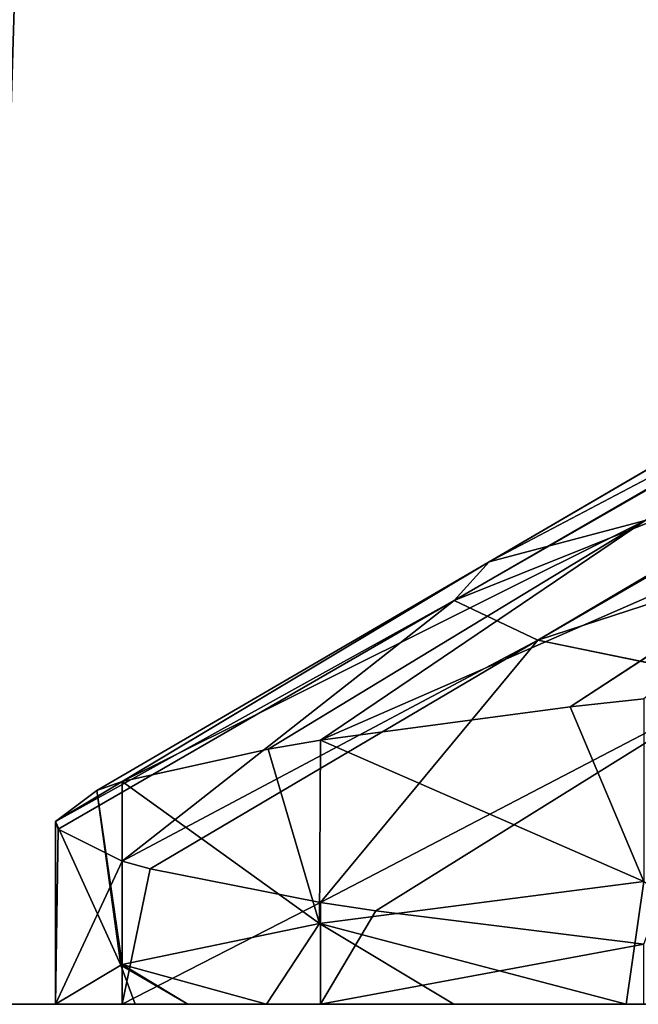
# Model space of a CAD drawing. Extents: x 31 to 268, y 1 to 99.
# Tile 5 of 33: x 142.35 to 143.42, y 1.33 to 3.04. Entities that reach past the tile are written whole.
import ezdxf

# ---------------------------------------------------------------- set-up
doc = ezdxf.new("R2010")
doc.units = 0
doc.header["$LTSCALE"] = 2.54
doc.layers.get('0').update_dxf_attribs({"color": 13, "linetype": 'CONTINUOUS'})

# ---------------------------------------------------------------- blocks, each defined once
blk = doc.blocks.new('RUNAN_SMALL_WIESZAK_NA_R_C')
at = {"color": 0}
for p, q in [((143.842, 2.4946, 136.8997), (143.1611, 2.0977, 136.9936)), ((143.842, 2.4946, 136.8997), (143.1611, 2.0977, 136.9936)), ((143.8368, 2.4921, 136.8611), (143.1611, 2.0977, 136.9936)), ((143.8368, 2.4921, 136.8611), (143.1611, 2.0977, 136.9936)), ((143.7873, 2.4274, 135.83), (143.1003, 2.0305, 135.8061)), ((143.7873, 2.4274, 135.83), (143.1003, 2.0305, 135.8061)), ((143.7873, 2.4274, 135.83), (143.1611, 2.0977, 136.9936)), ((143.7873, 2.4274, 135.83), (143.1611, 2.0977, 136.9936)), ((143.7887, 2.425, 135.7912), (143.1003, 2.0305, 135.8061)), ((143.7887, 2.425, 135.7912), (143.1003, 2.0305, 135.8061)), ((143.9182, 2.3582, 134.7567), (143.1003, 2.0305, 135.8061)), ((143.9182, 2.3582, 134.7567), (143.1003, 2.0305, 135.8061)), ((143.9182, 2.3582, 134.7567), (143.2456, 1.9613, 134.6147)), ((143.9182, 2.3582, 134.7567), (143.2456, 1.9613, 134.6147)), ((143.9267, 2.3556, 134.7173), (143.2456, 1.9613, 134.6147)), ((143.9267, 2.3556, 134.7173), (143.2456, 1.9613, 134.6147)), ((144.2389, 2.2855, 133.7057), (143.2456, 1.9613, 134.6147)), ((144.2389, 2.2855, 133.7057), (143.2456, 1.9613, 134.6147)), ((143.9083, 2.2425, 139.3028), (142.8682, 1.7877, 138.653)), ((143.9083, 2.2425, 139.3028), (142.8682, 1.7877, 138.653)), ((143.3014, 1.8456, 139.6256), (143.9083, 2.2425, 139.3028)), ((143.3014, 1.8456, 139.6256), (143.9083, 2.2425, 139.3028)), ((143.4315, 2.1693, 138.177), (142.5245, 1.716, 137.37)), ((143.4315, 2.1693, 138.177), (142.5245, 1.716, 137.37)), ((143.4315, 2.1693, 138.177), (142.7774, 1.7725, 138.3883)), ((143.4315, 2.1693, 138.177), (142.7774, 1.7725, 138.3883)), ((143.4315, 2.1693, 138.177), (142.8682, 1.7877, 138.653)), ((143.4315, 2.1693, 138.177), (142.8682, 1.7877, 138.653)), ((143.1611, 2.0977, 136.9936), (143.4315, 2.1693, 138.177)), ((143.1611, 2.0977, 136.9936), (143.4315, 2.1693, 138.177)), ((143.1611, 2.0977, 136.9936), (142.4087, 1.647, 136.0468)), ((143.1611, 2.0977, 136.9936), (142.4087, 1.647, 136.0468)), ((142.4801, 1.7009, 137.0874), (143.1611, 2.0977, 136.9936)), ((142.4801, 1.7009, 137.0874), (143.1611, 2.0977, 136.9936)), ((143.1611, 2.0977, 136.9936), (142.5245, 1.716, 137.37)), ((143.1611, 2.0977, 136.9936), (142.5245, 1.716, 137.37)), ((143.1611, 2.0977, 136.9936), (143.1003, 2.0305, 135.8061)), ((143.1611, 2.0977, 136.9936), (143.1003, 2.0305, 135.8061)), ((143.1003, 2.0305, 135.8061), (142.4087, 1.647, 136.0468)), ((143.1003, 2.0305, 135.8061), (142.4087, 1.647, 136.0468)), ((143.1003, 2.0305, 135.8061), (142.4133, 1.6336, 135.7822)), ((143.1003, 2.0305, 135.8061), (142.4133, 1.6336, 135.7822)), ((143.1003, 2.0305, 135.8061), (142.5245, 1.5781, 134.7235)), ((143.1003, 2.0305, 135.8061), (142.5245, 1.5781, 134.7235)), ((143.2456, 1.9613, 134.6147), (143.1003, 2.0305, 135.8061)), ((143.2456, 1.9613, 134.6147), (143.1003, 2.0305, 135.8061)), ((143.2456, 1.9613, 134.6147), (142.5245, 1.5781, 134.7235)), ((143.2456, 1.9613, 134.6147), (142.5245, 1.5781, 134.7235)), ((142.5731, 1.5644, 134.4727), (143.2456, 1.9613, 134.6147)), ((142.5731, 1.5644, 134.4727), (143.2456, 1.9613, 134.6147)), ((143.2456, 1.9613, 134.6147), (142.8682, 1.5064, 133.4406)), ((143.2456, 1.9613, 134.6147), (142.8682, 1.5064, 133.4406)), ((143.2456, 1.9613, 134.6147), (143.6016, 1.8887, 133.448)), ((143.2456, 1.9613, 134.6147), (143.6016, 1.8887, 133.448)), ((143.6016, 1.8887, 133.448), (142.8682, 1.5064, 133.4406)), ((143.6016, 1.8887, 133.448), (142.8682, 1.5064, 133.4406)), ((143.6016, 1.8887, 133.448), (142.9643, 1.4918, 133.1904)), ((143.6016, 1.8887, 133.448), (142.9643, 1.4918, 133.1904)), ((143.3014, 1.8456, 139.6256), (143.4296, 1.8599, 139.8568)), ((143.3014, 1.8456, 139.6256), (143.4296, 1.8599, 139.8568)), ((142.8682, 1.7877, 138.653), (143.3014, 1.8456, 139.6256)), ((142.8682, 1.7877, 138.653), (143.3014, 1.8456, 139.6256)), ((143.3014, 1.8456, 139.6256), (143.4296, 1.5424, 139.8568)), ((143.3014, 1.8456, 139.6256), (143.4296, 1.5424, 139.8568)), ((142.7774, 1.7725, 138.3883), (142.8682, 1.7877, 138.653)), ((142.7774, 1.7725, 138.3883), (142.8682, 1.7877, 138.653)), ((142.8668, 1.4699, 138.6489), (142.8682, 1.7877, 138.653)), ((142.8668, 1.4699, 138.6489), (142.8682, 1.7877, 138.653)), ((142.8682, 1.7877, 138.653), (143.4296, 1.5424, 139.8568)), ((142.8682, 1.7877, 138.653), (143.4296, 1.5424, 139.8568)), ((142.5245, 1.716, 137.37), (142.7774, 1.7725, 138.3883)), ((142.5245, 1.716, 137.37), (142.7774, 1.7725, 138.3883)), ((142.7774, 1.7725, 138.3883), (142.8668, 1.4699, 138.6489)), ((142.7774, 1.7725, 138.3883), (142.8668, 1.4699, 138.6489)), ((142.4801, 1.7009, 137.0874), (142.5245, 1.716, 137.37)), ((142.4801, 1.7009, 137.0874), (142.5245, 1.716, 137.37)), ((142.5245, 1.716, 137.37), (142.5245, 1.3985, 137.37)), ((142.5245, 1.716, 137.37), (142.5245, 1.3985, 137.37)), ((142.5245, 1.716, 137.37), (142.8668, 1.4699, 138.6489)), ((142.5245, 1.716, 137.37), (142.8668, 1.4699, 138.6489)), ((142.4087, 1.647, 136.0468), (142.4801, 1.7009, 137.0874)), ((142.4087, 1.647, 136.0468), (142.4801, 1.7009, 137.0874)), ((142.4801, 1.7009, 137.0874), (142.5219, 1.3977, 137.3553)), ((142.4801, 1.7009, 137.0874), (142.5219, 1.3977, 137.3553)), ((142.4801, 1.7009, 137.0874), (142.5245, 1.3985, 137.37)), ((142.4801, 1.7009, 137.0874), (142.5245, 1.3985, 137.37)), ((142.4133, 1.6336, 135.7822), (142.4087, 1.647, 136.0468)), ((142.4087, 1.647, 136.0468), (142.4087, 1.3295, 136.0468)), ((142.4087, 1.647, 136.0468), (142.4087, 1.3295, 136.0468)), ((142.4087, 1.647, 136.0468), (142.5219, 1.3977, 137.3553)), ((142.4087, 1.647, 136.0468), (142.5219, 1.3977, 137.3553)), ((142.4133, 1.6336, 135.7822), (142.4087, 1.647, 136.0468)), ((142.4133, 1.6336, 135.7822), (142.4087, 1.3295, 136.0468)), ((142.4133, 1.6336, 135.7822), (142.4087, 1.3295, 136.0468)), ((142.5245, 1.5781, 134.7235), (142.4133, 1.6336, 135.7822)), ((142.5245, 1.5781, 134.7235), (142.4133, 1.6336, 135.7822)), ((142.5245, 1.5781, 134.7235), (142.4087, 1.3295, 136.0468)), ((142.5245, 1.5781, 134.7235), (142.4087, 1.3295, 136.0468)), ((142.5245, 1.3295, 134.7236), (142.5245, 1.5781, 134.7235)), ((142.5731, 1.5644, 134.4727), (142.5245, 1.5781, 134.7235)), ((142.5245, 1.3295, 134.7236), (142.5245, 1.5781, 134.7235)), ((142.5731, 1.5644, 134.4727), (142.5245, 1.5781, 134.7235)), ((142.5731, 1.5644, 134.4727), (142.5245, 1.3295, 134.7236)), ((142.5731, 1.5644, 134.4727), (142.5245, 1.3295, 134.7236)), ((142.8682, 1.5064, 133.4406), (142.5731, 1.5644, 134.4727)), ((142.8682, 1.5064, 133.4406), (142.5731, 1.5644, 134.4727)), ((143.4296, 1.5424, 139.8568), (142.8668, 1.4699, 138.6489)), ((143.4296, 1.5424, 139.8568), (142.8668, 1.4699, 138.6489)), ((143.3985, 1.3295, 139.1347), (143.4296, 1.5424, 139.8568)), ((143.3985, 1.3295, 139.1347), (143.4296, 1.5424, 139.8568)), ((142.8682, 1.5064, 133.4406), (142.5245, 1.3295, 134.7236)), ((142.8682, 1.5064, 133.4406), (142.5245, 1.3295, 134.7236)), ((142.9643, 1.4918, 133.1904), (142.8682, 1.5064, 133.4406)), ((142.8682, 1.5064, 133.4406), (142.8682, 1.3295, 133.4406)), ((142.8682, 1.5064, 133.4406), (142.8682, 1.3295, 133.4406)), ((142.9643, 1.4918, 133.1904), (142.8682, 1.5064, 133.4406)), ((142.9643, 1.4918, 133.1904), (142.8682, 1.3295, 133.4406)), ((142.9643, 1.4918, 133.1904), (142.8682, 1.3295, 133.4406)), ((143.4296, 1.4341, 132.2368), (142.9643, 1.4918, 133.1904)), ((143.4296, 1.4341, 132.2368), (142.9643, 1.4918, 133.1904)), ((142.8668, 1.4699, 138.6489), (142.5245, 1.3985, 137.37)), ((142.8668, 1.4699, 138.6489), (142.5245, 1.3985, 137.37)), ((142.8668, 1.4699, 138.6489), (142.7748, 1.3295, 137.7803)), ((142.8668, 1.4699, 138.6489), (142.7748, 1.3295, 137.7803)), ((143.3985, 1.3295, 139.1347), (142.8668, 1.4699, 138.6489)), ((143.3985, 1.3295, 139.1347), (142.8668, 1.4699, 138.6489)), ((143.0995, 1.3295, 138.5745), (142.8668, 1.4699, 138.6489)), ((143.0995, 1.3295, 138.5745), (142.8668, 1.4699, 138.6489)), ((143.4296, 1.4341, 132.2368), (142.8682, 1.3295, 133.4406)), ((143.4296, 1.4341, 132.2368), (142.8682, 1.3295, 133.4406)), ((142.5219, 1.3977, 137.3553), (142.4087, 1.3295, 136.0468)), ((142.5219, 1.3977, 137.3553), (142.4087, 1.3295, 136.0468)), ((142.5245, 1.3985, 137.37), (142.5219, 1.3977, 137.3553)), ((142.5245, 1.3985, 137.37), (142.5219, 1.3977, 137.3553)), ((142.6382, 1.3295, 137.335), (142.5219, 1.3977, 137.3553)), ((142.6382, 1.3295, 137.335), (142.5219, 1.3977, 137.3553)), ((142.5469, 1.3295, 136.9609), (142.5219, 1.3977, 137.3553)), ((142.5469, 1.3295, 136.9609), (142.5219, 1.3977, 137.3553)), ((142.7748, 1.3295, 137.7803), (142.5245, 1.3985, 137.37)), ((142.7748, 1.3295, 137.7803), (142.5245, 1.3985, 137.37)), ((142.6382, 1.3295, 137.335), (142.5245, 1.3985, 137.37)), ((142.6382, 1.3295, 137.335), (142.5245, 1.3985, 137.37)), ((140.4036, 1.3295, 166.3027), (144.1946, 1.3295, 167.2562)), ((140.4036, 1.3295, 166.3027), (144.1946, 1.3295, 167.2562)), ((146.127, 1.3295, 104.5374), (142.2844, 1.3295, 105.2557)), ((146.127, 1.3295, 104.5374), (142.2844, 1.3295, 105.2557)), ((142.4087, 1.3295, 136.0468), (142.5245, 1.3295, 134.7236)), ((142.4087, 1.3295, 136.0468), (142.5245, 1.3295, 134.7236)), ((142.4087, 1.3295, 136.0468), (142.5469, 1.3295, 136.9609)), ((142.4087, 1.3295, 136.0468), (142.5469, 1.3295, 136.9609)), ((142.5245, 1.3295, 134.7236), (142.8682, 1.3295, 133.4406)), ((142.5245, 1.3295, 134.7236), (142.8682, 1.3295, 133.4406)), ((142.5469, 1.3295, 136.9609), (142.6382, 1.3295, 137.335)), ((142.5469, 1.3295, 136.9609), (142.6382, 1.3295, 137.335)), ((142.6382, 1.3295, 137.335), (142.7748, 1.3295, 137.7803)), ((142.6382, 1.3295, 137.335), (142.7748, 1.3295, 137.7803)), ((142.7748, 1.3295, 137.7803), (143.0995, 1.3295, 138.5745)), ((142.7748, 1.3295, 137.7803), (143.0995, 1.3295, 138.5745)), ((142.8682, 1.3295, 133.4406), (143.4296, 1.3295, 132.2368)), ((142.8682, 1.3295, 133.4406), (143.4296, 1.3295, 132.2368)), ((143.0995, 1.3295, 138.5745), (143.3985, 1.3295, 139.1347)), ((143.0995, 1.3295, 138.5745), (143.3985, 1.3295, 139.1347)), ((143.3985, 1.3295, 139.1347), (143.7554, 1.3295, 139.6813)), ((143.3985, 1.3295, 139.1347), (143.7554, 1.3295, 139.6813))]:
    blk.add_line(p, q, dxfattribs=at)
mesh = blk.add_polyface(dxfattribs=at)
corners = [(144.1946, 1.3295, 167.2562), (141.8112, 74.9895, 166.7149), (140.4036, 1.3295, 166.3027)]
mesh.append_faces([[corners[k] for k in face] for face in [(0, 1, 2)]], dxfattribs={"color": 0})
mesh = blk.add_polyface(dxfattribs=at)
corners = [(144.1946, 74.9895, 167.2562), (141.8112, 74.9895, 166.7149), (144.1946, 1.3295, 167.2562)]
mesh.append_faces([[corners[k] for k in face] for face in [(0, 1, 2)]], dxfattribs={"color": 0})
mesh = blk.add_polyface(dxfattribs=at)
corners = [(146.127, 1.3295, 104.5374), (142.2844, 1.3295, 105.2557), (144.5154, 74.9895, 104.7791)]
mesh.append_faces([[corners[k] for k in face] for face in [(0, 1, 2)]], dxfattribs={"color": 0})
mesh = blk.add_polyface(dxfattribs=at)
corners = [(144.5154, 74.9895, 104.7791), (142.2844, 1.3295, 105.2557), (142.2844, 74.9895, 105.2557)]
mesh.append_faces([[corners[k] for k in face] for face in [(0, 1, 2)]], dxfattribs={"color": 0})
mesh = blk.add_polyface(dxfattribs=at)
corners = [(143.1991, 3.4045, 134.8563), (143.9267, 2.9906, 134.7173), (143.5129, 3.3322, 133.6793)]
mesh.append_faces([[corners[k] for k in face] for face in [(0, 1, 2)]], dxfattribs={"color": 0})
mesh = blk.add_polyface(dxfattribs=at)
corners = [(143.7887, 3.06, 135.7912), (143.8763, 3.0076, 134.9743), (143.1991, 3.4045, 134.8563)]
mesh.append_faces([[corners[k] for k in face] for face in [(0, 1, 2)]], dxfattribs={"color": 0})
mesh = blk.add_polyface(dxfattribs=at)
corners = [(143.8763, 3.0076, 134.9743), (143.9267, 2.9906, 134.7173), (143.1991, 3.4045, 134.8563)]
mesh.append_faces([[corners[k] for k in face] for face in [(0, 1, 2)]], dxfattribs={"color": 0})
mesh = blk.add_polyface(dxfattribs=at)
corners = [(143.1611, 2.0977, 136.9936), (143.8368, 2.4921, 136.8611), (143.842, 2.4946, 136.8997)]
mesh.append_faces([[corners[k] for k in face] for face in [(0, 1, 2)]], dxfattribs={"color": 0})
mesh = blk.add_polyface(dxfattribs=at)
corners = [(143.4315, 2.1693, 138.177), (143.1611, 2.0977, 136.9936), (143.842, 2.4946, 136.8997)]
mesh.append_faces([[corners[k] for k in face] for face in [(0, 1, 2)]], dxfattribs={"color": 0})
mesh = blk.add_polyface(dxfattribs=at)
corners = [(143.1611, 2.0977, 136.9936), (143.7873, 2.4274, 135.83), (143.8368, 2.4921, 136.8611)]
mesh.append_faces([[corners[k] for k in face] for face in [(0, 1, 2)]], dxfattribs={"color": 0})
mesh = blk.add_polyface(dxfattribs=at)
corners = [(143.7873, 2.4274, 135.83), (143.1003, 2.0305, 135.8061), (143.7887, 2.425, 135.7912)]
mesh.append_faces([[corners[k] for k in face] for face in [(0, 1, 2)]], dxfattribs={"color": 0})
mesh = blk.add_polyface(dxfattribs=at)
corners = [(143.1611, 2.0977, 136.9936), (143.1003, 2.0305, 135.8061), (143.7873, 2.4274, 135.83)]
mesh.append_faces([[corners[k] for k in face] for face in [(0, 1, 2)]], dxfattribs={"color": 0})
mesh = blk.add_polyface(dxfattribs=at)
corners = [(143.1003, 2.0305, 135.8061), (143.9182, 2.3582, 134.7567), (143.7887, 2.425, 135.7912)]
mesh.append_faces([[corners[k] for k in face] for face in [(0, 1, 2)]], dxfattribs={"color": 0})
mesh = blk.add_polyface(dxfattribs=at)
corners = [(143.1003, 2.0305, 135.8061), (143.2456, 1.9613, 134.6147), (143.9182, 2.3582, 134.7567)]
mesh.append_faces([[corners[k] for k in face] for face in [(0, 1, 2)]], dxfattribs={"color": 0})
mesh = blk.add_polyface(dxfattribs=at)
corners = [(143.9182, 2.3582, 134.7567), (143.2456, 1.9613, 134.6147), (143.9267, 2.3556, 134.7173)]
mesh.append_faces([[corners[k] for k in face] for face in [(0, 1, 2)]], dxfattribs={"color": 0})
mesh = blk.add_polyface(dxfattribs=at)
corners = [(143.9267, 2.3556, 134.7173), (143.2456, 1.9613, 134.6147), (144.2389, 2.2855, 133.7057)]
mesh.append_faces([[corners[k] for k in face] for face in [(0, 1, 2)]], dxfattribs={"color": 0})
mesh = blk.add_polyface(dxfattribs=at)
corners = [(143.2456, 1.9613, 134.6147), (143.6016, 1.8887, 133.448), (144.2389, 2.2855, 133.7057)]
mesh.append_faces([[corners[k] for k in face] for face in [(0, 1, 2)]], dxfattribs={"color": 0})
mesh = blk.add_polyface(dxfattribs=at)
corners = [(143.9083, 2.2425, 139.3028), (142.8682, 1.7877, 138.653), (143.4315, 2.1693, 138.177)]
mesh.append_faces([[corners[k] for k in face] for face in [(0, 1, 2)]], dxfattribs={"color": 0})
mesh = blk.add_polyface(dxfattribs=at)
corners = [(143.3014, 1.8456, 139.6256), (142.8682, 1.7877, 138.653), (143.9083, 2.2425, 139.3028)]
mesh.append_faces([[corners[k] for k in face] for face in [(0, 1, 2)]], dxfattribs={"color": 0})
mesh = blk.add_polyface(dxfattribs=at)
corners = [(143.4296, 1.8599, 139.8568), (143.3014, 1.8456, 139.6256), (143.9083, 2.2425, 139.3028)]
mesh.append_faces([[corners[k] for k in face] for face in [(0, 1, 2)]], dxfattribs={"color": 0})
mesh = blk.add_polyface(dxfattribs=at)
corners = [(143.4315, 2.1693, 138.177), (142.5245, 1.716, 137.37), (143.1611, 2.0977, 136.9936)]
mesh.append_faces([[corners[k] for k in face] for face in [(0, 1, 2)]], dxfattribs={"color": 0})
mesh = blk.add_polyface(dxfattribs=at)
corners = [(142.7774, 1.7725, 138.3883), (142.5245, 1.716, 137.37), (143.4315, 2.1693, 138.177)]
mesh.append_faces([[corners[k] for k in face] for face in [(0, 1, 2)]], dxfattribs={"color": 0})
mesh = blk.add_polyface(dxfattribs=at)
corners = [(142.8682, 1.7877, 138.653), (142.7774, 1.7725, 138.3883), (143.4315, 2.1693, 138.177)]
mesh.append_faces([[corners[k] for k in face] for face in [(0, 1, 2)]], dxfattribs={"color": 0})
mesh = blk.add_polyface(dxfattribs=at)
corners = [(143.1611, 2.0977, 136.9936), (142.4087, 1.647, 136.0468), (143.1003, 2.0305, 135.8061)]
mesh.append_faces([[corners[k] for k in face] for face in [(0, 1, 2)]], dxfattribs={"color": 0})
mesh = blk.add_polyface(dxfattribs=at)
corners = [(142.4801, 1.7009, 137.0874), (142.4087, 1.647, 136.0468), (143.1611, 2.0977, 136.9936)]
mesh.append_faces([[corners[k] for k in face] for face in [(0, 1, 2)]], dxfattribs={"color": 0})
mesh = blk.add_polyface(dxfattribs=at)
corners = [(142.5245, 1.716, 137.37), (142.4801, 1.7009, 137.0874), (143.1611, 2.0977, 136.9936)]
mesh.append_faces([[corners[k] for k in face] for face in [(0, 1, 2)]], dxfattribs={"color": 0})
mesh = blk.add_polyface(dxfattribs=at)
corners = [(142.4087, 1.647, 136.0468), (142.4133, 1.6336, 135.7822), (143.1003, 2.0305, 135.8061)]
mesh.append_faces([[corners[k] for k in face] for face in [(0, 1, 2)]], dxfattribs={"color": 0})
mesh = blk.add_polyface(dxfattribs=at)
corners = [(143.1003, 2.0305, 135.8061), (142.4133, 1.6336, 135.7822), (142.5245, 1.5781, 134.7235)]
mesh.append_faces([[corners[k] for k in face] for face in [(0, 1, 2)]], dxfattribs={"color": 0})
mesh = blk.add_polyface(dxfattribs=at)
corners = [(143.1003, 2.0305, 135.8061), (142.5245, 1.5781, 134.7235), (143.2456, 1.9613, 134.6147)]
mesh.append_faces([[corners[k] for k in face] for face in [(0, 1, 2)]], dxfattribs={"color": 0})
mesh = blk.add_polyface(dxfattribs=at)
corners = [(142.5245, 1.5781, 134.7235), (142.5731, 1.5644, 134.4727), (143.2456, 1.9613, 134.6147)]
mesh.append_faces([[corners[k] for k in face] for face in [(0, 1, 2)]], dxfattribs={"color": 0})
mesh = blk.add_polyface(dxfattribs=at)
corners = [(143.2456, 1.9613, 134.6147), (142.5731, 1.5644, 134.4727), (142.8682, 1.5064, 133.4406)]
mesh.append_faces([[corners[k] for k in face] for face in [(0, 1, 2)]], dxfattribs={"color": 0})
mesh = blk.add_polyface(dxfattribs=at)
corners = [(143.2456, 1.9613, 134.6147), (142.8682, 1.5064, 133.4406), (143.6016, 1.8887, 133.448)]
mesh.append_faces([[corners[k] for k in face] for face in [(0, 1, 2)]], dxfattribs={"color": 0})
mesh = blk.add_polyface(dxfattribs=at)
corners = [(143.6016, 1.8887, 133.448), (142.8682, 1.5064, 133.4406), (142.9643, 1.4918, 133.1904)]
mesh.append_faces([[corners[k] for k in face] for face in [(0, 1, 2)]], dxfattribs={"color": 0})
mesh = blk.add_polyface(dxfattribs=at)
corners = [(143.6016, 1.8887, 133.448), (142.9643, 1.4918, 133.1904), (143.4296, 1.4341, 132.2368)]
mesh.append_faces([[corners[k] for k in face] for face in [(0, 1, 2)]], dxfattribs={"color": 0})
mesh = blk.add_polyface(dxfattribs=at)
corners = [(143.4296, 1.8599, 139.8568), (143.4296, 1.5424, 139.8568), (143.3014, 1.8456, 139.6256)]
mesh.append_faces([[corners[k] for k in face] for face in [(0, 1, 2)]], dxfattribs={"color": 0})
mesh = blk.add_polyface(dxfattribs=at)
corners = [(143.3014, 1.8456, 139.6256), (143.4296, 1.5424, 139.8568), (142.8682, 1.7877, 138.653)]
mesh.append_faces([[corners[k] for k in face] for face in [(0, 1, 2)]], dxfattribs={"color": 0})
mesh = blk.add_polyface(dxfattribs=at)
corners = [(142.8682, 1.7877, 138.653), (142.8668, 1.4699, 138.6489), (142.7774, 1.7725, 138.3883)]
mesh.append_faces([[corners[k] for k in face] for face in [(0, 1, 2)]], dxfattribs={"color": 0})
mesh = blk.add_polyface(dxfattribs=at)
corners = [(142.8682, 1.7877, 138.653), (143.4296, 1.5424, 139.8568), (142.8668, 1.4699, 138.6489)]
mesh.append_faces([[corners[k] for k in face] for face in [(0, 1, 2)]], dxfattribs={"color": 0})
mesh = blk.add_polyface(dxfattribs=at)
corners = [(142.7774, 1.7725, 138.3883), (142.8668, 1.4699, 138.6489), (142.5245, 1.716, 137.37)]
mesh.append_faces([[corners[k] for k in face] for face in [(0, 1, 2)]], dxfattribs={"color": 0})
mesh = blk.add_polyface(dxfattribs=at)
corners = [(142.5245, 1.716, 137.37), (142.5245, 1.3985, 137.37), (142.4801, 1.7009, 137.0874)]
mesh.append_faces([[corners[k] for k in face] for face in [(0, 1, 2)]], dxfattribs={"color": 0})
mesh = blk.add_polyface(dxfattribs=at)
corners = [(142.5245, 1.716, 137.37), (142.8668, 1.4699, 138.6489), (142.5245, 1.3985, 137.37)]
mesh.append_faces([[corners[k] for k in face] for face in [(0, 1, 2)]], dxfattribs={"color": 0})
mesh = blk.add_polyface(dxfattribs=at)
corners = [(142.4801, 1.7009, 137.0874), (142.5219, 1.3977, 137.3553), (142.4087, 1.647, 136.0468)]
mesh.append_faces([[corners[k] for k in face] for face in [(0, 1, 2)]], dxfattribs={"color": 0})
mesh = blk.add_polyface(dxfattribs=at)
corners = [(142.4801, 1.7009, 137.0874), (142.5245, 1.3985, 137.37), (142.5219, 1.3977, 137.3553)]
mesh.append_faces([[corners[k] for k in face] for face in [(0, 1, 2)]], dxfattribs={"color": 0})
mesh = blk.add_polyface(dxfattribs=at)
corners = [(142.4087, 1.647, 136.0468), (142.4087, 1.3295, 136.0468), (142.4133, 1.6336, 135.7822)]
mesh.append_faces([[corners[k] for k in face] for face in [(0, 1, 2)]], dxfattribs={"color": 0})
mesh = blk.add_polyface(dxfattribs=at)
corners = [(142.4087, 1.647, 136.0468), (142.5219, 1.3977, 137.3553), (142.4087, 1.3295, 136.0468)]
mesh.append_faces([[corners[k] for k in face] for face in [(0, 1, 2)]], dxfattribs={"color": 0})
mesh = blk.add_polyface(dxfattribs=at)
corners = [(142.4133, 1.6336, 135.7822), (142.4087, 1.3295, 136.0468), (142.5245, 1.5781, 134.7235)]
mesh.append_faces([[corners[k] for k in face] for face in [(0, 1, 2)]], dxfattribs={"color": 0})
mesh = blk.add_polyface(dxfattribs=at)
corners = [(142.5245, 1.5781, 134.7235), (142.4087, 1.3295, 136.0468), (142.5245, 1.3295, 134.7236)]
mesh.append_faces([[corners[k] for k in face] for face in [(0, 1, 2)]], dxfattribs={"color": 0})
mesh = blk.add_polyface(dxfattribs=at)
corners = [(142.5245, 1.5781, 134.7235), (142.5245, 1.3295, 134.7236), (142.5731, 1.5644, 134.4727)]
mesh.append_faces([[corners[k] for k in face] for face in [(0, 1, 2)]], dxfattribs={"color": 0})
mesh = blk.add_polyface(dxfattribs=at)
corners = [(142.5731, 1.5644, 134.4727), (142.5245, 1.3295, 134.7236), (142.8682, 1.5064, 133.4406)]
mesh.append_faces([[corners[k] for k in face] for face in [(0, 1, 2)]], dxfattribs={"color": 0})
mesh = blk.add_polyface(dxfattribs=at)
corners = [(143.4296, 1.5424, 139.8568), (143.3985, 1.3295, 139.1347), (142.8668, 1.4699, 138.6489)]
mesh.append_faces([[corners[k] for k in face] for face in [(0, 1, 2)]], dxfattribs={"color": 0})
mesh = blk.add_polyface(dxfattribs=at)
corners = [(143.4296, 1.5424, 139.8568), (143.7554, 1.3295, 139.6813), (143.3985, 1.3295, 139.1347)]
mesh.append_faces([[corners[k] for k in face] for face in [(0, 1, 2)]], dxfattribs={"color": 0})
mesh = blk.add_polyface(dxfattribs=at)
corners = [(142.8682, 1.5064, 133.4406), (142.5245, 1.3295, 134.7236), (142.8682, 1.3295, 133.4406)]
mesh.append_faces([[corners[k] for k in face] for face in [(0, 1, 2)]], dxfattribs={"color": 0})
mesh = blk.add_polyface(dxfattribs=at)
corners = [(142.8682, 1.5064, 133.4406), (142.8682, 1.3295, 133.4406), (142.9643, 1.4918, 133.1904)]
mesh.append_faces([[corners[k] for k in face] for face in [(0, 1, 2)]], dxfattribs={"color": 0})
mesh = blk.add_polyface(dxfattribs=at)
corners = [(142.9643, 1.4918, 133.1904), (142.8682, 1.3295, 133.4406), (143.4296, 1.4341, 132.2368)]
mesh.append_faces([[corners[k] for k in face] for face in [(0, 1, 2)]], dxfattribs={"color": 0})
mesh = blk.add_polyface(dxfattribs=at)
corners = [(142.8668, 1.4699, 138.6489), (142.7748, 1.3295, 137.7803), (142.5245, 1.3985, 137.37)]
mesh.append_faces([[corners[k] for k in face] for face in [(0, 1, 2)]], dxfattribs={"color": 0})
mesh = blk.add_polyface(dxfattribs=at)
corners = [(142.8668, 1.4699, 138.6489), (143.0995, 1.3295, 138.5745), (142.7748, 1.3295, 137.7803)]
mesh.append_faces([[corners[k] for k in face] for face in [(0, 1, 2)]], dxfattribs={"color": 0})
mesh = blk.add_polyface(dxfattribs=at)
corners = [(143.3985, 1.3295, 139.1347), (143.0995, 1.3295, 138.5745), (142.8668, 1.4699, 138.6489)]
mesh.append_faces([[corners[k] for k in face] for face in [(0, 1, 2)]], dxfattribs={"color": 0})
mesh = blk.add_polyface(dxfattribs=at)
corners = [(143.4296, 1.4341, 132.2368), (142.8682, 1.3295, 133.4406), (143.4296, 1.3295, 132.2368)]
mesh.append_faces([[corners[k] for k in face] for face in [(0, 1, 2)]], dxfattribs={"color": 0})
mesh = blk.add_polyface(dxfattribs=at)
corners = [(142.5219, 1.3977, 137.3553), (142.5469, 1.3295, 136.9609), (142.4087, 1.3295, 136.0468)]
mesh.append_faces([[corners[k] for k in face] for face in [(0, 1, 2)]], dxfattribs={"color": 0})
mesh = blk.add_polyface(dxfattribs=at)
corners = [(142.5245, 1.3985, 137.37), (142.6382, 1.3295, 137.335), (142.5219, 1.3977, 137.3553)]
mesh.append_faces([[corners[k] for k in face] for face in [(0, 1, 2)]], dxfattribs={"color": 0})
mesh = blk.add_polyface(dxfattribs=at)
corners = [(142.5219, 1.3977, 137.3553), (142.6382, 1.3295, 137.335), (142.5469, 1.3295, 136.9609)]
mesh.append_faces([[corners[k] for k in face] for face in [(0, 1, 2)]], dxfattribs={"color": 0})
mesh = blk.add_polyface(dxfattribs=at)
corners = [(142.7748, 1.3295, 137.7803), (142.6382, 1.3295, 137.335), (142.5245, 1.3985, 137.37)]
mesh.append_faces([[corners[k] for k in face] for face in [(0, 1, 2)]], dxfattribs={"color": 0})
mesh = blk.add_polyface(dxfattribs=at)
corners = [(153.9304, 1.3295, 104.5374), (146.127, 1.3295, 104.5374), (150.0287, 1.3295, 104.2968), (157.773, 1.3295, 105.2557), (142.2844, 1.3295, 105.2557), (161.4981, 1.3295, 106.4408), (138.5593, 1.3295, 106.4408), (165.0494, 1.3295, 108.0746), (135.008, 1.3295, 108.0746), (168.373, 1.3295, 110.1325), (131.6844, 1.3295, 110.1325), (171.4185, 1.3295, 112.5832), (128.6389, 1.3295, 112.5832), (174.1398, 1.3295, 115.3896), (125.9176, 1.3295, 115.3896), (176.4956, 1.3295, 118.5092), (123.5618, 1.3295, 118.5092), (178.4501, 1.3295, 121.8946), (121.6073, 1.3295, 121.8946), (179.9739, 1.3295, 125.4945), (120.0835, 1.3295, 125.4945), (181.0436, 1.3295, 129.2544), (149.1754, 1.3295, 128.9466), (150.0037, 1.3295, 128.9744), (150.2663, 1.3295, 129.0032), (150.8123, 1.3295, 129.0968), (151.4528, 1.3295, 129.267), (181.6433, 1.3295, 133.1172), (151.6045, 1.3295, 129.3173), (152.3654, 1.3295, 129.633), (152.5719, 1.3295, 129.7382), (153.0766, 1.3295, 130.0351), (153.572, 1.3295, 130.3889), (153.6488, 1.3295, 130.45), (154.2419, 1.3295, 130.9908), (154.416, 1.3295, 131.1763), (154.7585, 1.3295, 131.5875), (155.146, 1.3295, 132.1567), (155.5085, 1.3295, 132.8547), (155.7985, 1.3295, 133.6568), (181.7636, 1.3295, 137.0245), (155.9825, 1.3295, 134.1613), (156.0534, 1.3295, 134.4019), (156.1639, 1.3295, 134.8801), (156.2201, 1.3295, 135.2287), (156.2622, 1.3295, 135.6652), (156.2688, 1.3295, 136.2987), (156.2608, 1.3295, 136.4507), (156.2043, 1.3295, 136.9767), (156.1315, 1.3295, 137.3725), (181.403, 1.3295, 140.917), (156.0371, 1.3295, 137.7501), (155.7758, 1.3295, 138.4908), (155.5483, 1.3295, 138.9684), (155.2981, 1.3295, 139.3987), (155.1346, 1.3295, 139.6429), (154.6428, 1.3295, 140.2553), (154.2701, 1.3295, 140.6307), (153.8524, 1.3295, 140.9846), (180.5667, 1.3295, 144.7356), (153.6559, 1.3295, 141.1306), (152.9892, 1.3295, 141.5457), (152.4186, 1.3295, 141.8166), (152.1722, 1.3295, 141.9463), (151.706, 1.3295, 142.1552), (151.1281, 1.3295, 142.3537), (150.9615, 1.3295, 142.3994), (150.4514, 1.3295, 142.5092), (150.0287, 1.3295, 142.5669), (149.646, 1.3295, 142.5949), (119.0138, 1.3295, 129.2544), (149.0431, 1.3295, 128.9509), (148.4154, 1.3295, 129.0039), (147.782, 1.3295, 129.1136), (147.5801, 1.3295, 129.1608), (146.7624, 1.3295, 129.4159), (118.4141, 1.3295, 133.1172), (146.5395, 1.3295, 129.5043), (146.0643, 1.3295, 129.7219), (145.377, 1.3295, 130.1149), (145.3279, 1.3295, 130.1468), (144.6406, 1.3295, 130.6586), (144.1914, 1.3295, 131.1487), (143.4296, 1.3295, 132.2368), (142.8682, 1.3295, 133.4406), (118.2938, 1.3295, 137.0245), (142.5245, 1.3295, 134.7236), (142.4087, 1.3295, 136.0468), (142.5469, 1.3295, 136.9609), (142.6382, 1.3295, 137.335), (118.6544, 1.3295, 140.917), (142.7748, 1.3295, 137.7803), (143.0995, 1.3295, 138.5745), (143.3985, 1.3295, 139.1347), (143.7554, 1.3295, 139.6813), (143.8727, 1.3295, 139.8401), (144.4296, 1.3295, 140.4898), (144.5755, 1.3295, 140.6369), (144.8799, 1.3295, 140.9188), (119.4907, 1.3295, 144.7356), (145.5344, 1.3295, 141.4261), (146.2457, 1.3295, 141.8499), (146.7888, 1.3295, 142.1002), (147.5627, 1.3295, 142.3628), (147.7191, 1.3295, 142.4035), (148.3684, 1.3295, 142.531), (148.8287, 1.3295, 142.5821), (179.2674, 1.3295, 148.4225), (120.79, 1.3295, 148.4225), (177.525, 1.3295, 151.9218), (122.5324, 1.3295, 151.9218), (175.3657, 1.3295, 155.1804), (124.6917, 1.3295, 155.1804), (172.8224, 1.3295, 158.149), (127.235, 1.3295, 158.149), (169.9335, 1.3295, 160.7826), (130.1239, 1.3295, 160.7826), (166.7429, 1.3295, 163.0412), (133.3145, 1.3295, 163.0412), (163.2989, 1.3295, 164.8905), (136.7585, 1.3295, 164.8905), (159.6538, 1.3295, 166.3027), (140.4036, 1.3295, 166.3027), (155.8627, 1.3295, 167.2562), (144.1946, 1.3295, 167.2562), (151.9833, 1.3295, 167.7365), (148.0741, 1.3295, 167.7365), (150.0287, 1.3295, 167.7968)]
mesh.append_faces([[corners[k] for k in face] for face in [(0, 1, 2), (126, 125, 127)]], dxfattribs={"vtx0": -1, "color": 0})
mesh.append_faces([[corners[k] for k in face] for face in [(1, 3, 4), (4, 5, 6), (6, 7, 8), (8, 9, 10), (10, 11, 12), (12, 13, 14), (14, 15, 16), (16, 17, 18), (18, 19, 20), (22, 21, 23), (23, 21, 24), (24, 21, 25), (25, 21, 26), (26, 27, 28), (28, 27, 29), (29, 27, 30), (30, 27, 31), (31, 27, 32), (32, 27, 33), (33, 27, 34), (34, 27, 35), (35, 27, 36), (36, 27, 37), (37, 27, 38), (38, 27, 39), (39, 40, 41), (41, 40, 42), (42, 40, 43), (43, 40, 44), (44, 40, 45), (45, 40, 46), (46, 40, 47), (47, 40, 48), (48, 40, 49), (49, 50, 51), (51, 50, 52), (52, 50, 53), (53, 50, 54), (54, 50, 55), (55, 50, 56), (56, 50, 57), (57, 50, 58), (58, 59, 60), (60, 59, 61), (61, 59, 62), (62, 59, 63), (63, 59, 64), (64, 59, 65), (65, 59, 66), (66, 59, 67), (67, 59, 68), (68, 59, 69), (70, 75, 76), (76, 84, 85), (85, 89, 90), (90, 98, 99), (99, 107, 108), (108, 109, 110), (110, 111, 112), (112, 113, 114), (114, 115, 116), (116, 117, 118), (118, 119, 120), (120, 121, 122), (122, 123, 124), (124, 125, 126)]], dxfattribs={"vtx0": -1, "vtx1": -1, "color": 0})
mesh.append_faces([[corners[k] for k in face] for face in [(20, 21, 22), (99, 69, 59)]], dxfattribs={"vtx0": -1, "vtx1": -1, "vtx2": -1, "color": 0})
mesh.append_faces([[corners[k] for k in face] for face in [(1, 0, 3), (4, 3, 5), (6, 5, 7), (8, 7, 9), (10, 9, 11), (12, 11, 13), (14, 13, 15), (16, 15, 17), (18, 17, 19), (20, 19, 21), (26, 21, 27), (39, 27, 40), (49, 40, 50), (58, 50, 59), (22, 70, 20), (70, 22, 71), (70, 71, 72), (70, 72, 73), (70, 73, 74), (70, 74, 75), (76, 75, 77), (76, 77, 78), (76, 78, 79), (76, 79, 80), (76, 80, 81), (76, 81, 82), (76, 82, 83), (76, 83, 84), (85, 84, 86), (85, 86, 87), (85, 87, 88), (85, 88, 89), (90, 89, 91), (90, 91, 92), (90, 92, 93), (90, 93, 94), (90, 94, 95), (90, 95, 96), (90, 96, 97), (90, 97, 98), (99, 98, 100), (99, 100, 101), (99, 101, 102), (99, 102, 103), (99, 103, 104), (99, 104, 105), (99, 105, 106), (99, 106, 69), (99, 59, 107), (108, 107, 109), (110, 109, 111), (112, 111, 113), (114, 113, 115), (116, 115, 117), (118, 117, 119), (120, 119, 121), (122, 121, 123), (124, 123, 125)]], dxfattribs={"vtx0": -1, "vtx2": -1, "color": 0})

msp = doc.modelspace()

# ---------------------------------------------------------------- block references
at = {"color": 0}
msp.add_blockref('RUNAN_SMALL_WIESZAK_NA_R_C', (0, 0), dxfattribs=at)

doc.saveas('drawing.dxf')
